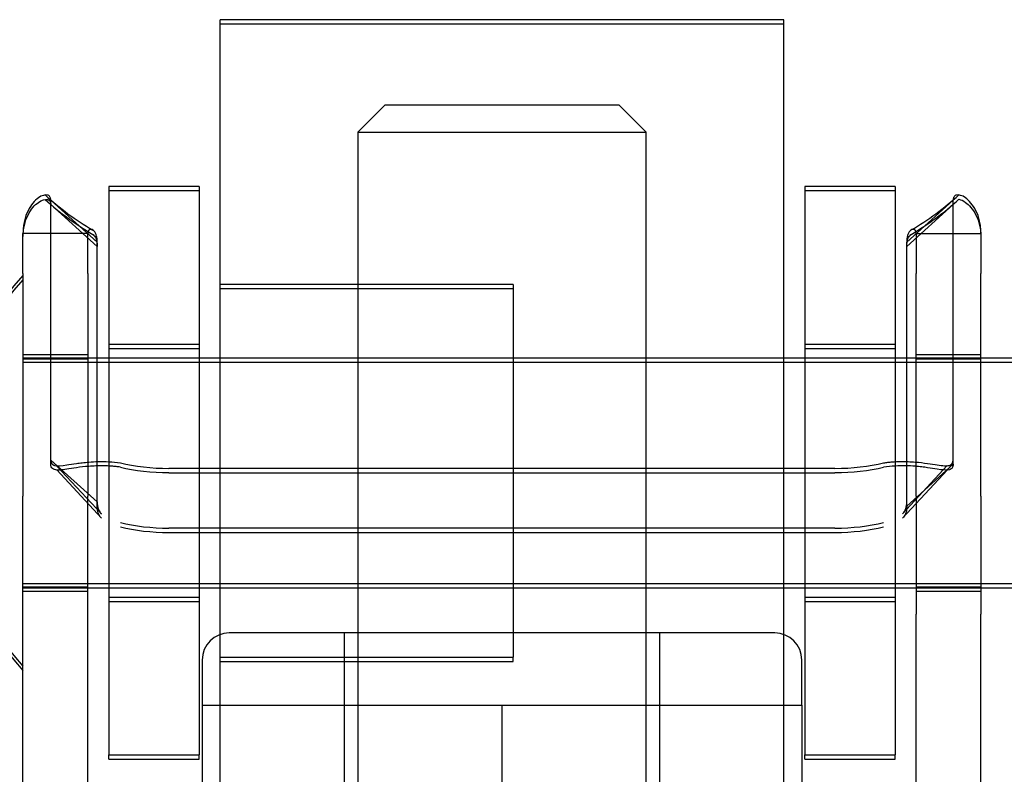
# Model space of a CAD drawing. Header units: inches. Extents: x 1 to 359, y -2 to 239.
# Tile 61 of 88: x 122.331 to 123.423, y 196.901 to 197.738. Entities that reach past the tile are written whole.
import ezdxf
from ezdxf.lldxf.tags import DXFTag

# ---------------------------------------------------------------- set-up
doc = ezdxf.new("R2010")
doc.units = ezdxf.units.IN
doc.header["$MEASUREMENT"] = 0
for name, color, linetype in [('COM70839-3', 7, 'Continuous'), ('Default', 7, 'Continuous'), ('HAN13068', 7, 'Continuous'), ('HAN13068_NUT', 7, 'Continuous'), ('ROL87452', 7, 'Continuous'), ('RVT17786', 7, 'Continuous'), ('WAF25376', 7, 'Continuous')]:
    doc.layers.add(name, color=color, linetype=linetype)
tags = doc.linetypes.add('HIDDEN2', pattern=[0.1875, 0.125, -0.0625]).pattern_tags.tags
tags[6:7] = [DXFTag(74, 4), DXFTag(75, 0), DXFTag(340, '0'), DXFTag(46, 0.0), DXFTag(50, 0.0), DXFTag(44, 0.0), DXFTag(45, 0.0)]
tags[4:5] = [DXFTag(74, 4), DXFTag(75, 0), DXFTag(340, '0'), DXFTag(46, 0.0), DXFTag(50, 0.0), DXFTag(44, 0.0), DXFTag(45, 0.0)]

# ---------------------------------------------------------------- blocks, each defined once
blk = doc.blocks.new('SE3')
at = {"layer": 'COM70839-3', "color": 7, "linetype": 'HIDDEN2'}
for p, q in [((122.4168, 197.4912), (122.3654, 197.5376)), ((122.3654, 197.2496), (122.3654, 197.5376)), ((123.3146, 197.4912), (123.366, 197.5376)), ((123.366, 197.2496), (123.366, 197.5376)), ((122.4168, 197.4864), (122.3654, 197.5328)), ((123.3146, 197.4864), (123.366, 197.5328)), ((122.4065, 197.5006), (122.3345, 197.5006)), ((122.3345, 197.4564), (122.3345, 197.5006)), ((122.4065, 197.4564), (122.4065, 197.5006)), ((123.3249, 197.5006), (123.3969, 197.5006)), ((123.3249, 197.5006), (123.3249, 197.4564)), ((123.3969, 197.5006), (123.3969, 197.4564)), ((122.4168, 197.2032), (122.4168, 197.4912)), ((123.3146, 197.2032), (123.3146, 197.4912)), ((122.3345, 197.4564), (122.3345, 197.2097)), ((122.4065, 197.4564), (122.4065, 197.2097)), ((123.3249, 197.2097), (123.3249, 197.4564)), ((123.3969, 197.2097), (123.3969, 197.4564)), ((122.4065, 197.3662), (122.3345, 197.3662)), ((123.3969, 197.3662), (123.3249, 197.3662)), ((122.4065, 197.3614), (122.3345, 197.3614)), ((123.3969, 197.3614), (123.3249, 197.3614)), ((122.4168, 197.2032), (122.3654, 197.2496)), ((122.3654, 197.2449), (122.3654, 197.2495)), ((122.3718, 197.2433), (122.4214, 197.19)), ((123.31, 197.19), (123.3593, 197.2434)), ((123.3146, 197.1985), (123.366, 197.2449)), ((123.366, 197.2449), (123.366, 197.2495)), ((122.3721, 197.2386), (122.4214, 197.1852)), ((123.235, 197.2404), (122.4964, 197.2404)), ((122.4964, 197.2356), (123.235, 197.2356)), ((123.31, 197.1852), (123.3596, 197.2386)), ((122.3345, 197.0786), (122.3345, 197.2097)), ((122.4065, 197.0786), (122.4065, 197.2097)), ((123.3249, 197.2097), (123.3249, 197.0786)), ((123.3969, 197.2097), (123.3969, 197.0786)), ((122.4168, 197.1985), (122.4168, 197.2031)), ((123.3146, 197.1985), (123.3146, 197.2031)), ((123.235, 197.1741), (122.4964, 197.1741)), ((122.4964, 197.1693), (123.235, 197.1693)), ((122.3345, 197.1092), (122.4065, 197.1092)), ((122.3345, 197.1044), (122.4065, 197.1044)), ((123.3249, 197.1092), (123.3969, 197.1092)), ((123.3249, 197.1044), (123.3969, 197.1044)), ((122.3345, 195.9812), (122.3345, 197.0786)), ((122.4065, 195.9812), (122.4065, 197.0786)), ((123.3249, 195.9812), (123.3249, 197.0786)), ((123.3969, 195.9812), (123.3969, 197.0786))]:
    blk.add_line(p, q, dxfattribs=at)
for centre, radius, start, end in [((122.5706, 197.7761), 0.3145, 227.7135, 239.6873), ((122.5705, 197.7709), 0.3142, 227.6987, 239.6836), ((123.161, 197.7757), 0.314, 300.3085, 312.2995), ((123.1606, 197.7714), 0.3147, 300.3206, 312.2883)]:
    blk.add_arc(centre, radius, start, end, dxfattribs=at)
for centre, major_axis, ratio, start_param, end_param in [((122.4964, 197.2794), (-0.1, 0), 0.390774, 1.001468, 1.570796), ((122.4964, 197.2747), (0.1, 0), 0.390626, 4.143061, 4.712389), ((123.235, 197.2794), (-0.1, 0), 0.390774, 1.570796, 2.140125), ((123.235, 197.2747), (0.1, 0), 0.390626, 4.712389, 5.281717), ((122.4964, 197.2132), (-0.1, 0), 0.390774, 1.001468, 1.570796), ((123.235, 197.2132), (0.1, 0), 0.390774, 4.712389, 5.281717), ((122.4964, 197.2084), (-0.1, 0), 0.390626, 1.001468, 1.570796), ((123.235, 197.2084), (0.1, 0), 0.390626, 4.712389, 5.281717)]:
    blk.add_ellipse(centre, major_axis=major_axis, ratio=ratio, start_param=start_param, end_param=end_param, dxfattribs=at)
for points, knots in [([(122.3654, 197.5376), (122.3653, 197.5381), (122.3653, 197.5385), (122.3652, 197.5391), (122.3652, 197.5392), (122.3651, 197.5395), (122.3651, 197.5396), (122.365, 197.5405), (122.3647, 197.541), (122.3638, 197.5425), (122.3628, 197.5431), (122.3591, 197.5439), (122.3555, 197.543), (122.3476, 197.5373), (122.3434, 197.5326), (122.3385, 197.5227), (122.337, 197.5186), (122.3358, 197.5136), (122.3356, 197.5125), (122.3352, 197.5103), (122.335, 197.5089), (122.3349, 197.5073), (122.3348, 197.5068), (122.3347, 197.5059), (122.3347, 197.5056), (122.3347, 197.5049), (122.3346, 197.5045), (122.3346, 197.5036), (122.3345, 197.5024), (122.3345, 197.5006)], [0, 0, 0, 0, 0.03125, 0.03125, 0.046875, 0.046875, 0.0625, 0.0625, 0.125, 0.125, 0.25, 0.25, 0.5, 0.5, 0.75, 0.75, 0.875, 0.875, 0.90625, 0.90625, 0.9375, 0.9375, 0.953125, 0.953125, 0.960938, 0.960938, 0.96875, 0.96875, 1, 1, 1, 1]), ([(122.3345, 197.4958), (122.3345, 197.4966), (122.3345, 197.4974), (122.3346, 197.4983), (122.3346, 197.4986), (122.3346, 197.499), (122.3346, 197.4991), (122.3347, 197.5007), (122.3348, 197.5017), (122.3352, 197.5055), (122.3356, 197.5077), (122.337, 197.5138), (122.3385, 197.5178), (122.3434, 197.5278), (122.3476, 197.5324), (122.3555, 197.5381), (122.3591, 197.539), (122.3628, 197.5382), (122.3638, 197.5376), (122.3646, 197.5364), (122.3647, 197.5362), (122.3649, 197.5357), (122.3649, 197.5356), (122.365, 197.5352), (122.3651, 197.535), (122.3652, 197.5344), (122.3653, 197.5337), (122.3654, 197.5328)], [0, 0, 0, 0, 0.015625, 0.015625, 0.023438, 0.023438, 0.03125, 0.03125, 0.0625, 0.0625, 0.125, 0.125, 0.25, 0.25, 0.5, 0.5, 0.75, 0.75, 0.875, 0.875, 0.90625, 0.90625, 0.921875, 0.921875, 0.9375, 0.9375, 1, 1, 1, 1]), ([(123.3969, 197.5006), (123.3969, 197.5015), (123.3969, 197.5023), (123.3969, 197.5032), (123.3969, 197.5034), (123.3968, 197.5039), (123.3968, 197.504), (123.3967, 197.5056), (123.3966, 197.5066), (123.3962, 197.5103), (123.3958, 197.5125), (123.3944, 197.5187), (123.393, 197.5226), (123.388, 197.5327), (123.3838, 197.5373), (123.3759, 197.543), (123.3723, 197.5439), (123.3686, 197.5431), (123.3676, 197.5424), (123.3669, 197.5413), (123.3667, 197.541), (123.3665, 197.5406), (123.3665, 197.5404), (123.3664, 197.5401), (123.3663, 197.5399), (123.3662, 197.5393), (123.3661, 197.5386), (123.366, 197.5376)], [0, 0, 0, 0, 0.015625, 0.015625, 0.023438, 0.023438, 0.03125, 0.03125, 0.0625, 0.0625, 0.125, 0.125, 0.25, 0.25, 0.5, 0.5, 0.75, 0.75, 0.875, 0.875, 0.90625, 0.90625, 0.921875, 0.921875, 0.9375, 0.9375, 1, 1, 1, 1]), ([(123.3724, 197.5386), (123.3745, 197.5383), (123.3771, 197.5372), (123.3838, 197.5324), (123.388, 197.5277), (123.393, 197.5178), (123.3944, 197.5137), (123.3956, 197.5087), (123.3958, 197.5077), (123.3962, 197.5054), (123.3964, 197.504), (123.3966, 197.5025), (123.3966, 197.5019), (123.3967, 197.501), (123.3967, 197.5007), (123.3968, 197.5001), (123.3968, 197.4996), (123.3968, 197.4987), (123.3969, 197.4975), (123.3969, 197.4958)], [0.3244075, 0.3244075, 0.3244075, 0.3244075, 0.5, 0.5, 0.75, 0.75, 0.875, 0.875, 0.90625, 0.90625, 0.9375, 0.9375, 0.953125, 0.953125, 0.9609375, 0.9609375, 0.96875, 0.96875, 1, 1, 1, 1]), ([(122.4168, 197.4912), (122.4168, 197.492), (122.4167, 197.4936), (122.4165, 197.4958), (122.4161, 197.4977), (122.415, 197.5013), (122.4125, 197.505), (122.4092, 197.5057), (122.4076, 197.5044), (122.407, 197.5034), (122.4067, 197.5024), (122.4065, 197.5014), (122.4065, 197.5009), (122.4065, 197.5006)], [0, 0, 0, 0, 0.068623, 0.137063, 0.205208, 0.272877, 0.535512, 0.779514, 0.837052, 0.893029, 0.947093, 0.973617, 1, 1, 1, 1]), ([(123.3249, 197.5006), (123.3249, 197.5009), (123.3249, 197.5014), (123.3247, 197.5024), (123.3244, 197.5034), (123.3238, 197.5044), (123.3222, 197.5057), (123.319, 197.505), (123.3164, 197.5013), (123.3153, 197.4977), (123.3149, 197.4958), (123.3147, 197.4936), (123.3146, 197.492), (123.3146, 197.4912)], [0, 0, 0, 0, 0.026381, 0.052905, 0.106971, 0.162948, 0.220486, 0.464488, 0.727123, 0.794792, 0.862936, 0.931376, 1, 1, 1, 1]), ([(122.4121, 197.4996), (122.4121, 197.4996), (122.4135, 197.4986), (122.415, 197.4964), (122.4161, 197.4929), (122.4165, 197.4909), (122.4167, 197.4887), (122.4168, 197.4871), (122.4168, 197.4864)], [0.4558468, 0.4558468, 0.4558468, 0.4558468, 0.4644878, 0.7271229, 0.7947917, 0.8629362, 0.9313763, 1, 1, 1, 1]), ([(123.3146, 197.4864), (123.3146, 197.4871), (123.3147, 197.4887), (123.3149, 197.4909), (123.3153, 197.4929), (123.3164, 197.4964), (123.3179, 197.4986), (123.3193, 197.4996), (123.3194, 197.4996)], [0, 0, 0, 0, 0.0686234, 0.1370634, 0.205208, 0.2728768, 0.5355118, 0.5441691, 0.5441691, 0.5441691, 0.5441691]), ([(122.3654, 197.2496), (122.3655, 197.2489), (122.3656, 197.2474), (122.3663, 197.2456), (122.3677, 197.2444), (122.3716, 197.2427), (122.3799, 197.2437), (122.3918, 197.2456), (122.4002, 197.2467), (122.4083, 197.2475), (122.4181, 197.248), (122.4299, 197.2479), (122.4382, 197.247), (122.4425, 197.2465)], [0, 0, 0, 0, 0.049102, 0.098523, 0.149018, 0.200844, 0.426475, 0.554365, 0.622319, 0.692911, 0.79099, 0.893216, 1, 1, 1, 1]), ([(122.4425, 197.2418), (122.4409, 197.242), (122.4377, 197.2424), (122.4314, 197.2429), (122.4238, 197.2432), (122.4153, 197.2431), (122.405, 197.2425), (122.3938, 197.2412), (122.3829, 197.2394), (122.3749, 197.2383), (122.3699, 197.2386), (122.3671, 197.2399), (122.3657, 197.2418), (122.3655, 197.2439), (122.3654, 197.2449)], [0, 0, 0, 0, 0.040175, 0.080102, 0.158226, 0.23381, 0.30692, 0.445198, 0.573002, 0.690655, 0.799398, 0.868041, 0.934412, 1, 1, 1, 1]), ([(123.2889, 197.2465), (123.2905, 197.2467), (123.2937, 197.2472), (123.3, 197.2477), (123.3076, 197.248), (123.3161, 197.2479), (123.3264, 197.2473), (123.3377, 197.2459), (123.3485, 197.2442), (123.3566, 197.2431), (123.3615, 197.2433), (123.3643, 197.2447), (123.3658, 197.2466), (123.3659, 197.2486), (123.366, 197.2496)], [0, 0, 0, 0, 0.040175, 0.080102, 0.158226, 0.23381, 0.30692, 0.445198, 0.573002, 0.690655, 0.799398, 0.868041, 0.934412, 1, 1, 1, 1]), ([(123.366, 197.2449), (123.366, 197.2441), (123.3658, 197.2426), (123.3651, 197.2408), (123.3638, 197.2396), (123.3599, 197.238), (123.3515, 197.2389), (123.3396, 197.2409), (123.3312, 197.242), (123.3232, 197.2428), (123.3133, 197.2433), (123.3016, 197.2432), (123.2932, 197.2422), (123.2889, 197.2418)], [0, 0, 0, 0, 0.049102, 0.098523, 0.149018, 0.200844, 0.426475, 0.554365, 0.622319, 0.692911, 0.79099, 0.893216, 1, 1, 1, 1]), ([(122.4168, 197.2032), (122.4168, 197.2027), (122.4168, 197.2022), (122.4169, 197.2016), (122.4169, 197.2015), (122.4169, 197.2011), (122.4169, 197.2011), (122.417, 197.2001), (122.417, 197.1993), (122.4174, 197.1973), (122.4177, 197.196), (122.419, 197.1928), (122.4201, 197.1911), (122.4217, 197.1897)], [0, 0, 0, 0, 0.03125, 0.03125, 0.046875, 0.046875, 0.0625, 0.0625, 0.125, 0.125, 0.25, 0.25, 0.4599117, 0.4599117, 0.4599117, 0.4599117]), ([(123.3146, 197.1985), (123.3146, 197.1979), (123.3146, 197.1975), (123.3146, 197.1969), (123.3145, 197.1967), (123.3145, 197.1964), (123.3145, 197.1963), (123.3145, 197.1953), (123.3144, 197.1946), (123.3141, 197.1925), (123.3137, 197.1912), (123.3124, 197.188), (123.3113, 197.1864), (123.3097, 197.185)], [0, 0, 0, 0, 0.03125, 0.03125, 0.046875, 0.046875, 0.0625, 0.0625, 0.125, 0.125, 0.25, 0.25, 0.4598846, 0.4598846, 0.4598846, 0.4598846])]:
    blk.add_open_spline(points, degree=3, knots=knots, dxfattribs=at)
for points in [[(122.4212, 197.1855), (122.4181, 197.1886), (122.4168, 197.1928), (122.4168, 197.1985)], [(123.3103, 197.1902), (123.3133, 197.1933), (123.3146, 197.1975), (123.3146, 197.2032)]]:
    blk.add_open_spline(points, degree=3, dxfattribs=at)
at = {"layer": 'HAN13068', "color": 7, "linetype": 'HIDDEN2'}
for p, q in [((122.7357, 197.6429), (122.7057, 197.6129)), ((122.9957, 197.6429), (122.7357, 197.6429)), ((123.0257, 197.6129), (122.9957, 197.6429)), ((122.7057, 197.6129), (123.0257, 197.6129)), ((122.7057, 197.6129), (122.7057, 196.6529)), ((123.0257, 196.6529), (123.0257, 197.6129))]:
    blk.add_line(p, q, dxfattribs=at)
at = {"layer": 'HAN13068_NUT', "color": 7, "linetype": 'HIDDEN2'}
for p, q in [((123.1682, 197.0579), (122.5632, 197.0579)), ((122.6907, 197.0579), (122.6907, 196.6529)), ((123.0407, 196.6529), (123.0407, 197.0579)), ((122.5332, 197.0279), (122.5332, 196.9779)), ((123.1982, 196.9779), (123.1982, 197.0279)), ((122.5332, 196.9779), (122.6995, 196.9779)), ((122.5332, 196.9779), (122.5332, 196.6529)), ((122.6995, 196.9779), (122.8657, 196.9779)), ((122.8657, 196.9779), (123.032, 196.9779)), ((122.8657, 196.9779), (122.8657, 196.6529)), ((123.032, 196.9779), (123.1982, 196.9779)), ((123.1982, 196.9779), (123.1982, 196.6529))]:
    blk.add_line(p, q, dxfattribs=at)
for centre, start, end in [((122.5632, 197.0279), 90, 180), ((123.1682, 197.0279), 0, 90)]:
    blk.add_arc(centre, 0.03, start, end, dxfattribs=at)
at = {"layer": 'ROL87452', "color": 7, "linetype": 'HIDDEN2'}
for p, q in [((122.5532, 196.7377), (122.5532, 197.7377)), ((123.1782, 197.7377), (122.5532, 197.7377)), ((123.1782, 197.7329), (122.5532, 197.7329)), ((123.1782, 196.7377), (123.1782, 197.7377)), ((122.8782, 197.4442), (122.5532, 197.4442)), ((122.8782, 197.4394), (122.5532, 197.4394)), ((122.8782, 197.4442), (122.8782, 197.0312)), ((123.1782, 197.3627), (122.8782, 197.3627)), ((123.1782, 197.3579), (122.8782, 197.3579)), ((122.8782, 197.1127), (123.1782, 197.1127)), ((122.8782, 197.1079), (123.1782, 197.1079)), ((122.5532, 197.0312), (122.8782, 197.0312)), ((122.5532, 197.0264), (122.8782, 197.0264)), ((122.8782, 197.0264), (122.8782, 197.0312))]:
    blk.add_line(p, q, dxfattribs=at)
at = {"layer": 'RVT17786', "color": 7, "linetype": 'HIDDEN2'}
for p, q in [((123.5445, 197.3627), (122.3345, 197.3627)), ((123.5445, 197.3579), (122.3345, 197.3579)), ((122.3345, 197.1127), (123.5445, 197.1127)), ((122.3345, 197.1079), (123.5445, 197.1079))]:
    blk.add_line(p, q, dxfattribs=at)
for centre in [(122.5677, 197.2377), (122.5677, 197.2329)]:
    blk.add_arc(centre, 0.3182, 137.1291, 222.8709, dxfattribs=at)
at = {"layer": 'WAF25376', "color": 7, "linetype": 'HIDDEN2'}
for p, q in [((122.4299, 197.5527), (122.4299, 196.9227)), ((122.5299, 197.5527), (122.4299, 197.5527)), ((122.5299, 197.5479), (122.4299, 197.5479)), ((122.5299, 197.5527), (122.5299, 196.9227)), ((123.2016, 197.5527), (123.2016, 196.9227)), ((123.3016, 197.5527), (123.2016, 197.5527)), ((123.3016, 197.5479), (123.2016, 197.5479)), ((123.3016, 197.5527), (123.3016, 196.9227)), ((122.5299, 197.3777), (122.4299, 197.3777)), ((122.5299, 197.3729), (122.4299, 197.3729)), ((123.3016, 197.3777), (123.2016, 197.3777)), ((123.3016, 197.3729), (123.2016, 197.3729)), ((122.4299, 197.0977), (122.5299, 197.0977)), ((122.4299, 197.0929), (122.5299, 197.0929)), ((123.2016, 197.0977), (123.3016, 197.0977)), ((123.2016, 197.0929), (123.3016, 197.0929)), ((122.4299, 196.9179), (122.4299, 196.9227)), ((122.4299, 196.9227), (122.5299, 196.9227)), ((122.4299, 196.9179), (122.5299, 196.9179)), ((122.5299, 196.9179), (122.5299, 196.9227)), ((123.2016, 196.9179), (123.2016, 196.9227)), ((123.2016, 196.9227), (123.3016, 196.9227)), ((123.2016, 196.9179), (123.3016, 196.9179)), ((123.3016, 196.9179), (123.3016, 196.9227))]:
    blk.add_line(p, q, dxfattribs=at)

msp = doc.modelspace()

# ---------------------------------------------------------------- block references
at = {"layer": 'Default'}
msp.add_blockref('SE3', (0, 0), dxfattribs=at)

doc.saveas('drawing.dxf')
